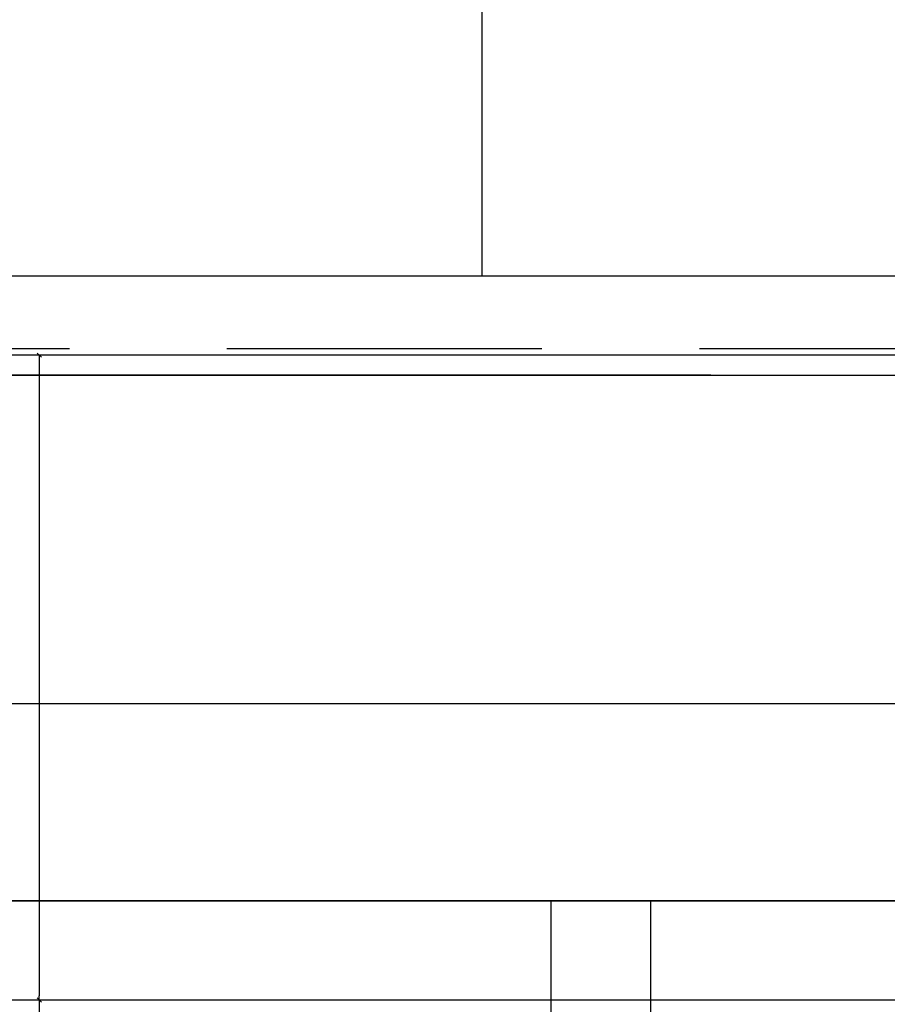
# Model space of a CAD drawing. Header units: millimetres. Extents: x -38031 to 110605, y -30229 to 92226.
# Tile 204 of 256: x 30149 to 30586, y 31443 to 31940. Entities that reach past the tile are written whole.
import ezdxf

# ---------------------------------------------------------------- set-up
doc = ezdxf.new("R2010")
doc.units = ezdxf.units.MM
doc.header["$LTSCALE"] = 50
doc.set_wipeout_variables(frame=1)
doc.linetypes.add('HIDDEN2', pattern=[4.7625, 3.175, -1.5875])
for name, color, linetype in [('AL$1A---_ALGEMEEN', 8, 'Continuous'), ('AT$1A---_TEKST025', 8, 'Continuous'), ('BOUWKUNDIG', 8, 'Continuous'), ('EL6121--', 3, 'Continuous')]:
    doc.layers.add(name, color=color, linetype=linetype)
doc.styles.add('Arial', font='ARIAL.TTF')
doc.styles.get("Standard").update_dxf_attribs({"font": 'iso.shx'})
doc.dimstyles.new('STABICAD', dxfattribs={"dimscale": 100, "dimtxt": 1.8, "dimasz": 2, "dimexe": 0, "dimexo": 2.5, "dimgap": 1.5, "dimtad": 0, "dimdec": 0, "dimrnd": 10, "dimzin": 0, "dimdsep": 46, "dimtxsty": 'Standard', "dimblk1": 'OBLIQUE', "dimblk2": 'OBLIQUE', "dimsah": 1, "dimcen": -3, "dimadec": 0, "dimazin": 0, "dimtfac": 1, "dimtdec": 0, "dimtofl": 0, "dimtmove": 2, "dimatfit": 3, "dimfxl": 0, "dimtvp": 1.055556, "dimtolj": 1, "dimtzin": 0, "dimarcsym": 0})
doc.dimstyles.new('VyA', dxfattribs={"dimtxt": 2.272868, "dimasz": 2.120801, "dimexe": 1.5, "dimexo": 1.59, "dimgap": 0.5, "dimtad": 1, "dimdec": 0, "dimzin": 11, "dimtxsty": 'Arial', "dimblk": 'VW_SLASH', "dimcen": 0, "dimdle": 1, "dimazin": 0, "dimtfac": 0.8, "dimtdec": 0, "dimtix": 1, "dimtmove": 0, "dimatfit": 0, "dimldrblk": 'VW_FILLEDARROW', "dimfxl": 0, "dimfrac": 2, "dimtolj": 1, "dimtzin": 11, "dimarcsym": 0})

# ---------------------------------------------------------------- blocks, each defined once
blk = doc.blocks.new('_Oblique')
at = {"color": 0, "linetype": 'ByBlock', "lineweight": -2}
blk.add_line((-0.5, -0.5), (0.5, 0.5), dxfattribs=at)
blk = doc.blocks.new('Group-49')
at = {"layer": 'AL$1A---_ALGEMEEN', "color": 0}
blk.add_lwpolyline([(-36491, 669.99), (-28180, 669.99), (-28180, 619.99), (-36491, 619.99)], close=True, dxfattribs=at)
at = {"color": 0}
blk.add_wipeout([(-29526, 669.99), (-29476, 669.99), (-29476, -2630.01), (-29526, -2630.01)], dxfattribs=at).dxf.layer = 'AL$1A---_ALGEMEEN'
at = {"layer": 'AL$1A---_ALGEMEEN', "color": 0}
blk.add_lwpolyline([(-29526, 669.99), (-29476, 669.99), (-29476, -2630.01), (-29526, -2630.01)], close=True, dxfattribs=at)
blk = doc.blocks.new('VW_SLASH')
at = {"layer": 'AL$1A---_ALGEMEEN', "color": 0, "linetype": 'ByBlock', "lineweight": -2}
blk.add_line((0, 0), (-1, 0), dxfattribs=at)
at = {"layer": 'AL$1A---_ALGEMEEN', "color": 0, "linetype": 'ByBlock', "lineweight": 5}
blk.add_line((0.5, 0.5), (-0.5, -0.5), dxfattribs=at)
blk = doc.blocks.new('*D1032')
at = {"layer": 'AL$1A---_ALGEMEEN', "color": 0, "lineweight": -2}
for p, q in [((-28635.59, 944.99), (-29785.5, 944.99)), ((-29784, 942.87), (-29784, 622.11)), ((-28960.59, 619.99), (-29785.5, 619.99))]:
    blk.add_line(p, q, dxfattribs=at)
at = {"layer": 'AL$1A---_ALGEMEEN', "color": 0, "lineweight": -2, "xscale": 2.12080078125, "yscale": 2.12080078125, "zscale": 2.12080078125}
for p, rotation in [((-29784, 944.99), 90), ((-29784, 619.99), 270)]:
    blk.add_blockref('VW_SLASH', p, dxfattribs=dict(at, rotation=rotation))
at = {"layer": 'AT$1A---_TEKST025', "insert": (-29810.16, 782.49), "char_height": 2.273, "attachment_point": 5, "rotation": 90, "style": 'Arial'}
blk.add_mtext('\\A1;16250', dxfattribs=at)
blk = doc.blocks.new('VW_FILLEDARROW')
at = {"layer": 'AL$1A---_ALGEMEEN', "color": 0, "lineweight": -2}
blk.add_solid([(0, 0), (0.47, 0.47), (0.47, -0.47)], dxfattribs=at)
blk = doc.blocks.new('*D1033')
at = {"layer": 'AL$1A---_ALGEMEEN', "color": 0, "lineweight": -2}
for p, q in [((-30129, 1187.11), (-30129, 1189.23)), ((-29369.59, 1184.99), (-30130.5, 1184.99)), ((-30129, 944.99), (-30129, 1184.99)), ((-29369.59, 944.99), (-30130.5, 944.99)), ((-30129, 942.87), (-30129, 940.75))]:
    blk.add_line(p, q, dxfattribs=at)
at = {"layer": 'AL$1A---_ALGEMEEN', "color": 0, "lineweight": -2, "xscale": 2.12080078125, "yscale": 2.12080078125, "zscale": 2.12080078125}
for p, rotation in [((-30129, 1184.99), 270), ((-30129, 944.99), 90)]:
    blk.add_blockref('VW_SLASH', p, dxfattribs=dict(at, rotation=rotation))
at = {"layer": 'AT$1A---_TEKST025', "insert": (-30154, 1184.99), "char_height": 2.273, "attachment_point": 5, "rotation": 90, "style": 'Arial'}
blk.add_mtext('\\A1;12000', dxfattribs=at)
blk = doc.blocks.new('*D1034')
at = {"layer": 'AL$1A---_ALGEMEEN', "color": 0, "lineweight": -2}
for p, q in [((-30129, 947.11), (-30129, 949.23)), ((-29369.59, 944.99), (-30130.5, 944.99)), ((-30129, 934.99), (-30129, 944.99)), ((-29445.59, 934.99), (-30130.5, 934.99)), ((-30129, 932.87), (-30129, 930.75))]:
    blk.add_line(p, q, dxfattribs=at)
at = {"layer": 'AL$1A---_ALGEMEEN', "color": 0, "lineweight": -2, "xscale": 2.12080078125, "yscale": 2.12080078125, "zscale": 2.12080078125}
for p, rotation in [((-30129, 944.99), 270), ((-30129, 934.99), 90)]:
    blk.add_blockref('VW_SLASH', p, dxfattribs=dict(at, rotation=rotation))
at = {"layer": 'AT$1A---_TEKST025', "insert": (-30154, 928.49), "char_height": 2.273, "attachment_point": 5, "rotation": 90, "style": 'Arial'}
blk.add_mtext('\\A1;500', dxfattribs=at)
blk = doc.blocks.new('*D1036')
at = {"layer": 'AL$1A---_ALGEMEEN', "color": 0, "lineweight": -2}
for p, q in [((-28913.56, 619.99), (-29785.5, 619.99)), ((-29784, 617.87), (-29784, -763.57)), ((-29784, -2672.89), (-29784, -823.67)), ((-29766.59, -2675.01), (-29785.5, -2675.01))]:
    blk.add_line(p, q, dxfattribs=at)
at = {"layer": 'AL$1A---_ALGEMEEN', "color": 0, "lineweight": -2, "xscale": 2.12080078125, "yscale": 2.12080078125, "zscale": 2.12080078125}
for p, rotation in [((-29784, 619.99), 90), ((-29784, -2675.01), 270)]:
    blk.add_blockref('VW_SLASH', p, dxfattribs=dict(at, rotation=rotation))
at = {"layer": 'AT$1A---_TEKST025', "insert": (-29809, -793.62), "char_height": 2.273, "attachment_point": 5, "rotation": 90, "style": 'Arial'}
blk.add_mtext('\\A1;164750', dxfattribs=at)
blk = doc.blocks.new('Group-70')
at = {"layer": 'AL$1A---_ALGEMEEN', "color": 0}
for p, q in [((-29561, 13614.99), (-29561, 984.99)), ((-31961, 984.99), (12959, 984.99))]:
    blk.add_line(p, q, dxfattribs=at)
blk = doc.blocks.new('Group-71')
at = {"color": 0}
for points in [[(13009, 934.992), (13009, 1497.5), (12759, 1497.5), (12759, 1184.992), (-31761, 1184.992), (-31761, 11507.492), (-32011, 11507.492), (-32011, 934.992)], [(-27941, 769.499), (-27941, -2675.008), (-32297.166, -2675.008), (-32297.166, -2630.008), (-28180, -2630.008), (-28180, 669.992), (-32297.166, 669.992), (-32297.166, 848.992), (-32251, 848.992), (-32251, 769.499)]]:
    blk.add_wipeout(points, dxfattribs=at).dxf.layer = 'AL$1A---_ALGEMEEN'
at = {"layer": 'AL$1A---_ALGEMEEN', "color": 0}
blk.add_lwpolyline([(13009, 934.992), (13009, 1497.5), (12759, 1497.5), (12759, 1184.992), (-31761, 1184.992), (-31761, 11507.492), (-32011, 11507.492), (-32011, 934.992)], close=True, dxfattribs=at)
at = {"layer": 'AL$1A---_ALGEMEEN', "color": 0, "flags": 128}
for points in [[(-36501, 848.992), (-32251, 848.992), (-32251, 769.499), (-27941, 769.499), (-27941, -2675.008), (-36501, -2675.008)], [(-28180, -2630.008), (-28180, 669.992), (-36431, 669.992), (-36431, -2630.008)]]:
    blk.add_lwpolyline(points, close=True, dxfattribs=at)
at = {"layer": 'AL$1A---_ALGEMEEN', "color": 0}
blk.add_blockref('Group-70', (0, 0), dxfattribs=at)
for base, p1, p2, override, picture, middle in [((-30129, 1184.992), (-29368, 944.992), (-29368, 1184.992), {"dimtxt": 2.272868, "dimgap": 25, "dimlfac": 50, "dimpost": '<>', "dimtxsty": 'Arial', "dimtmove": 2}, '*D1033', (-30154, 1184.992)), ((-30129, 944.992), (-29444, 934.992), (-29368, 944.992), {"dimtxt": 2.272868, "dimgap": 25, "dimlfac": 50, "dimpost": '<>', "dimtxsty": 'Arial', "dimtix": 0, "dimtmove": 2}, '*D1034', (-30154, 928.492))]:
    dim = blk.add_linear_dim(base=base, p1=p1, p2=p2, angle=90, dimstyle='VyA', override=override, dxfattribs=at)
    dim.commit()
    dim.dimension.update_dxf_attribs({"geometry": picture, "text_midpoint": middle, "dimtype": 128})
blk.add_blockref('Group-49', (0, 0), dxfattribs=at)
dim = blk.add_linear_dim(base=(-29784, 619.992), p1=(-28634, 944.992), p2=(-28959, 619.992), angle=90, dimstyle='VyA', override={"dimtxt": 2.272868, "dimgap": 25, "dimlfac": 50, "dimpost": '<>', "dimtxsty": 'Arial', "dimtmove": 2}, dxfattribs=at)
dim.commit()
dim.dimension.update_dxf_attribs({"geometry": '*D1032', "text_midpoint": (-29810.16, 782.492)})
dim = blk.add_linear_dim(base=(-29784, 619.992), p1=(-29765, -2675.008), p2=(-28911.969, 619.992), angle=90, dimstyle='VyA', override={"dimtxt": 2.272868, "dimgap": 25, "dimlfac": 50, "dimpost": '<>', "dimtxsty": 'Arial', "dimtmove": 2}, dxfattribs=at)
dim.commit()
dim.dimension.update_dxf_attribs({"geometry": '*D1036', "text_midpoint": (-29809, -793.623), "dimtype": 128})
blk = doc.blocks.new('200254 W 211 30-06-2008')
at = {"layer": 'AL$1A---_ALGEMEEN', "xscale": 0.01999999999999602, "yscale": 0.02000000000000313, "zscale": 0.02}
blk.add_blockref('Group-71', (20233.6004, 3632.4558), dxfattribs=at)

msp = doc.modelspace()

# ---------------------------------------------------------------- block references
at = {"layer": 'BOUWKUNDIG', "xscale": 50, "yscale": 50, "zscale": 50}
msp.add_blockref('200254 W 211 30-06-2008', (-951737.46, -150797.26), dxfattribs=at)

# ---------------------------------------------------------------- next in the draw order: linework, layer by layer
at = {"layer": 'EL6121--', "color": 5, "linetype": 'HIDDEN2'}
msp.add_line((28110, 31773.89), (73119.41, 31773.89), dxfattribs=at)

# ---------------------------------------------------------------- next in the draw order: leaders
at = {"layer": 'EL6121--', "color": 2}
msp.add_leader([(28127.97, 31793.02), (28481.08, 31990.19), (30562.97, 31990.19)], dimstyle='STABICAD', override={"dimscale": 50, "dimgap": 1.5, "dimtad": 0}, dxfattribs=at)

doc.saveas('drawing.dxf')
